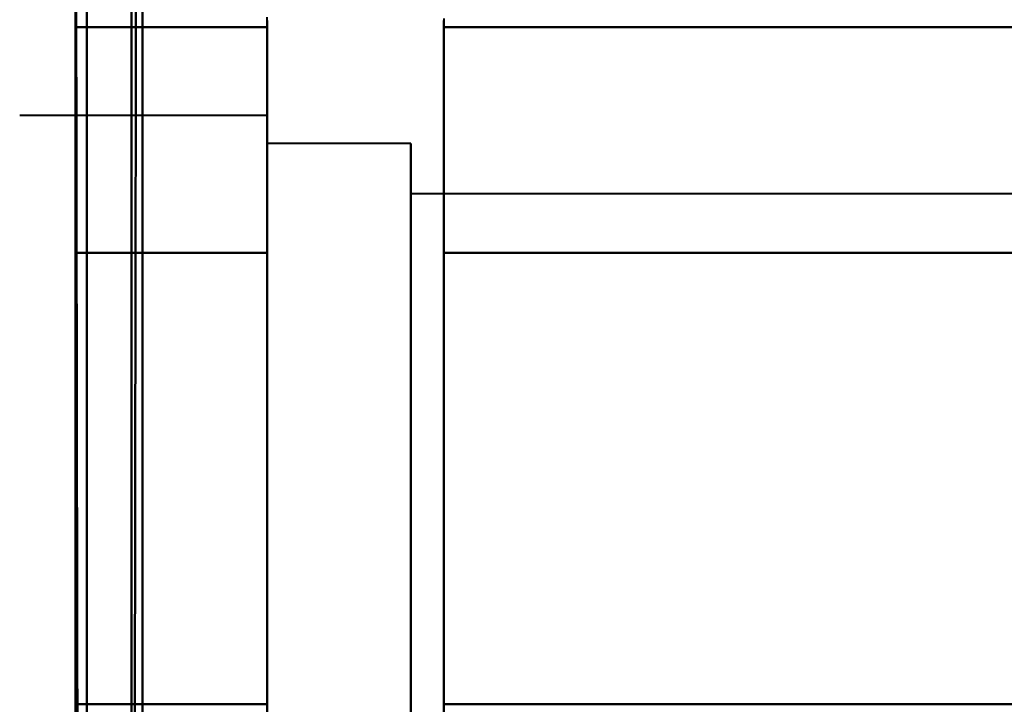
# Model space of a CAD drawing. Header units: millimetres. Extents: x -852 to 852, y -1321 to 592.
# Tile 9 of 111: x -690 to -681, y -433 to -427. Entities that reach past the tile are written whole.
import ezdxf

# ---------------------------------------------------------------- set-up
doc = ezdxf.new("R2010")
doc.units = ezdxf.units.MM
doc.layers.add('G-IMPT', color=8, linetype='Continuous', lineweight=40)

# ---------------------------------------------------------------- blocks, each defined once
blk = doc.blocks.new('NEXA 1500 CALQUES_dwg-769064-Niveau de réf_')
at = {"layer": 'G-IMPT'}
for p, q in [((-689.5, -403.2152), (-689.5, -394.2152)), ((-689.5, -403.2152), (-689.5, -394.2152)), ((-689.5, -403.2152), (-689.5, -394.2152)), ((-689.5, -403.2152), (-689.5, -394.2152)), ((-689.5, -403.2152), (-689.5, -394.2152)), ((-689.5, -403.2152), (-689.5, -394.2152)), ((-689.5, -403.2152), (-689.5, -394.2152)), ((-689.5, -403.2152), (-689.5, -394.2152)), ((-689.5, -394.2152), (-689.5, -403.2152)), ((-689.5, -394.2152), (-689.5, -403.2152)), ((-689.5, -394.2152), (-689.5, -403.2152)), ((-689.5, -394.2152), (-689.5, -403.2152)), ((-689.5, -394.2152), (-689.5, -403.2152)), ((-689.5, -394.2152), (-689.5, -403.2152)), ((-689.5, -394.2152), (-689.5, -403.2152)), ((-689.5, -394.2152), (-689.5, -403.2152)), ((-689, -403.2152), (-689, -394.2152)), ((-689, -403.2152), (-689, -394.2152)), ((-689, -403.2152), (-689, -394.2152)), ((-689, -403.2152), (-689, -394.2152)), ((-689, -403.2152), (-689, -394.2152)), ((-689, -403.2152), (-689, -394.2152)), ((-689, -403.2152), (-689, -394.2152)), ((-689, -403.2152), (-689, -394.2152)), ((-689, -394.2152), (-689, -403.2152)), ((-689, -394.2152), (-689, -403.2152)), ((-689, -394.2152), (-689, -403.2152)), ((-689, -394.2152), (-689, -403.2152)), ((-689, -394.2152), (-689, -403.2152)), ((-689, -394.2152), (-689, -403.2152)), ((-689, -394.2152), (-689, -403.2152)), ((-689, -394.2152), (-689, -403.2152)), ((-687.7851, -396.6652), (-687.7851, -394.6152)), ((-687.7851, -396.6652), (-687.7851, -394.6152)), ((-687.7851, -396.6652), (-687.7851, -394.6152)), ((-687.7851, -396.6652), (-687.7851, -394.6152)), ((-686.2043, -394.6152), (-686.2043, -396.6652)), ((-686.2043, -394.6152), (-686.2043, -396.6652)), ((-686.2043, -394.6152), (-686.2043, -396.6652)), ((-686.2043, -394.6152), (-686.2043, -396.6652)), ((-687.7851, -400.7652), (-687.7851, -395.1644)), ((-687.7851, -400.7652), (-687.7851, -395.1644)), ((-687.7851, -400.7652), (-687.7851, -395.1644)), ((-687.7851, -400.7652), (-687.7851, -395.1644)), ((-686.2043, -395.1644), (-686.2043, -400.7652)), ((-686.2043, -395.1644), (-686.2043, -400.7652)), ((-686.2043, -395.1644), (-686.2043, -400.7652)), ((-686.2043, -395.1644), (-686.2043, -400.7652)), ((-687.7851, -395.4652), (-690, -395.4652)), ((-687.7851, -395.4652), (-690, -395.4652)), ((-687.7851, -395.4652), (-690, -395.4652)), ((-687.7851, -395.4652), (-690, -395.4652)), ((-687.7851, -395.4652), (-687.7851, -401.5297)), ((-687.7851, -395.4652), (-687.7851, -401.5297)), ((-687.7851, -395.4652), (-687.7851, -401.5297)), ((-687.7851, -395.4652), (-687.7851, -401.5297)), ((-687.7851, -397.0902), (-687.7851, -395.4652)), ((-687.7851, -397.0902), (-687.7851, -395.4652)), ((-687.7851, -397.0902), (-687.7851, -395.4652)), ((-687.7851, -397.0902), (-687.7851, -395.4652)), ((-686.5, -395.7152), (-687.7851, -395.7152)), ((-686.5, -395.7152), (-687.7851, -395.7152)), ((-686.5, -395.7152), (-687.7851, -395.7152)), ((-686.5, -395.7152), (-687.7851, -395.7152)), ((-687.7851, -395.7152), (-687.7851, -401.3132)), ((-687.7851, -395.7152), (-687.7851, -401.3132)), ((-687.7851, -395.7152), (-687.7851, -401.3132)), ((-687.7851, -395.7152), (-687.7851, -401.3132)), ((-687.7851, -401.3132), (-687.7851, -395.7152)), ((-687.7851, -401.3132), (-687.7851, -395.7152)), ((-687.7851, -401.3132), (-687.7851, -395.7152)), ((-687.7851, -401.3132), (-687.7851, -395.7152)), ((-686.5, -395.7152), (-686.5, -400.2152)), ((-686.5, -395.7152), (-686.5, -400.2152)), ((-686.5, -395.7152), (-686.5, -400.2152)), ((-686.5, -395.7152), (-686.5, -400.2152)), ((-686.5, -401.3132), (-686.5, -395.7152)), ((-686.5, -401.3132), (-686.5, -395.7152)), ((-686.5, -401.3132), (-686.5, -395.7152)), ((-686.5, -401.3132), (-686.5, -395.7152)), ((-687.7851, -395.9006), (-687.7851, -401.9652)), ((-687.7851, -395.9006), (-687.7851, -401.9652)), ((-687.7851, -395.9006), (-687.7851, -401.9652)), ((-687.7851, -395.9006), (-687.7851, -401.9652)), ((-687.7851, -400.3402), (-687.7851, -395.9006)), ((-687.7851, -400.3402), (-687.7851, -395.9006)), ((-687.7851, -400.3402), (-687.7851, -395.9006)), ((-687.7851, -400.3402), (-687.7851, -395.9006)), ((-687.7851, -396.1171), (-687.7851, -401.7152)), ((-687.7851, -396.1171), (-687.7851, -401.7152)), ((-687.7851, -396.1171), (-687.7851, -401.7152)), ((-687.7851, -396.1171), (-687.7851, -401.7152)), ((-687.7851, -401.7152), (-687.7851, -396.1171)), ((-687.7851, -401.7152), (-687.7851, -396.1171)), ((-687.7851, -401.7152), (-687.7851, -396.1171)), ((-687.7851, -401.7152), (-687.7851, -396.1171)), ((-686.5, -400.2152), (-686.5, -396.1171)), ((-686.5, -400.2152), (-686.5, -396.1171)), ((-686.5, -400.2152), (-686.5, -396.1171)), ((-686.5, -400.2152), (-686.5, -396.1171)), ((-674.6111, -396.167), (-686.5, -396.167)), ((-674.6111, -396.167), (-686.5, -396.167)), ((-674.6111, -396.167), (-686.5, -396.167)), ((-674.6111, -396.167), (-686.5, -396.167)), ((-686.5, -396.167), (-686.5, -399.9893)), ((-686.5, -396.167), (-686.5, -399.9893)), ((-686.5, -396.167), (-686.5, -399.9893)), ((-686.5, -396.167), (-686.5, -399.9893)), ((-686.5, -399.9893), (-686.5, -396.167)), ((-686.5, -399.9893), (-686.5, -396.167)), ((-686.5, -399.9893), (-686.5, -396.167)), ((-686.5, -399.9893), (-686.5, -396.167)), ((-687.7851, -402.8152), (-687.7851, -396.6652)), ((-687.7851, -402.8152), (-687.7851, -396.6652)), ((-687.7851, -402.8152), (-687.7851, -396.6652)), ((-687.7851, -402.8152), (-687.7851, -396.6652)), ((-686.2043, -396.6652), (-686.2043, -402.8152)), ((-686.2043, -396.6652), (-686.2043, -402.8152)), ((-686.2043, -396.6652), (-686.2043, -402.8152)), ((-686.2043, -396.6652), (-686.2043, -402.8152)), ((-687.7851, -401.9652), (-687.7851, -397.0902)), ((-687.7851, -401.9652), (-687.7851, -397.0902)), ((-687.7851, -401.9652), (-687.7851, -397.0902)), ((-687.7851, -401.9652), (-687.7851, -397.0902)), ((-686.5, -397.2152), (-686.5, -401.7152)), ((-686.5, -397.2152), (-686.5, -401.7152)), ((-686.5, -397.2152), (-686.5, -401.7152)), ((-686.5, -397.2152), (-686.5, -401.7152)), ((-686.5, -397.4411), (-686.5, -401.2634)), ((-686.5, -397.4411), (-686.5, -401.2634)), ((-686.5, -397.4411), (-686.5, -401.2634)), ((-686.5, -397.4411), (-686.5, -401.2634)), ((-686.5, -401.2634), (-686.5, -397.4411)), ((-686.5, -401.2634), (-686.5, -397.4411)), ((-686.5, -401.2634), (-686.5, -397.4411)), ((-686.5, -401.2634), (-686.5, -397.4411)), ((-686.5, -401.7152), (-686.5, -400.2152)), ((-686.5, -401.7152), (-686.5, -400.2152)), ((-686.5, -401.7152), (-686.5, -400.2152)), ((-686.5, -401.7152), (-686.5, -400.2152))]:
    blk.add_line(p, q, dxfattribs=at)
at = {"layer": 'G-IMPT', "flags": 128}
for points in [[(-688.95, -388.6), (-688.9625, -396.8375), (-688.975, -405.075), (-688.9875, -413.3125), (-689, -421.55)], [(-689, -421.55), (-688.9875, -413.3125), (-688.975, -405.075), (-688.9625, -396.8375), (-688.95, -388.6)], [(-688.9, -421.55), (-688.9, -413.3125), (-688.9, -405.075), (-688.9, -396.8375), (-688.9, -388.6)], [(-688.9, -388.6), (-688.9, -396.8375), (-688.9, -405.075), (-688.9, -413.3125), (-688.9, -421.55)], [(-689, -388.65), (-689, -396.875), (-689, -405.1), (-689, -413.325), (-689, -421.55)], [(-689, -421.55), (-689, -413.325), (-689, -405.1), (-689, -396.875), (-689, -388.65)], [(-688.9, -388.65), (-688.9, -396.875), (-688.9, -405.1), (-688.9, -413.325), (-688.9, -421.55)], [(-688.9, -421.55), (-688.9, -413.325), (-688.9, -405.1), (-688.9, -396.875), (-688.9, -388.65)], [(-689.5, -421.55), (-689.5, -413.675), (-689.5, -405.8), (-689.5, -397.925), (-689.5, -390.05)], [(-689.5, -390.05), (-689.5, -397.925), (-689.5, -405.8), (-689.5, -413.675), (-689.5, -421.55)], [(-689.5, -421.55), (-689.5, -413.675), (-689.5, -405.8), (-689.5, -397.925), (-689.5, -390.05)], [(-689.5, -390.05), (-689.5, -398.15), (-689.5, -406.25), (-689.5, -414.35), (-689.5, -422.45)], [(-689.5, -422.45), (-689.5, -414.35), (-689.5, -406.25), (-689.5, -398.15), (-689.5, -390.05)], [(-689.5, -390.05), (-689.5, -397.925), (-689.5, -405.8), (-689.5, -413.675), (-689.5, -421.55)], [(-689.45, -422.5), (-689.4625, -414.3875), (-689.475, -406.275), (-689.4875, -398.1625), (-689.5, -390.05)], [(-689.5, -390.05), (-689.4875, -398.1625), (-689.475, -406.275), (-689.4625, -414.3875), (-689.45, -422.5)], [(-689.4, -422.45), (-689.4, -414.35), (-689.4, -406.25), (-689.4, -398.15), (-689.4, -390.05)], [(-689.4, -390.05), (-689.4, -398.15), (-689.4, -406.25), (-689.4, -414.35), (-689.4, -422.45)], [(-689.4, -422.45), (-689.4, -414.35), (-689.4, -406.25), (-689.4, -398.15), (-689.4, -390.05)], [(-689.4, -390.05), (-689.4, -398.15), (-689.4, -406.25), (-689.4, -414.35), (-689.4, -422.45)], [(-689.4, -422.45), (-689.4, -414.35), (-689.4, -406.25), (-689.4, -398.15), (-689.4, -390.05)], [(-689.4, -390.05), (-689.4, -398.1625), (-689.4, -406.275), (-689.4, -414.3875), (-689.4, -422.5)], [(-689.4, -422.5), (-689.4, -414.3875), (-689.4, -406.275), (-689.4, -398.1625), (-689.4, -390.05)], [(-689.4, -390.05), (-689.4, -398.15), (-689.4, -406.25), (-689.4, -414.35), (-689.4, -422.45)], [(-688.9, -390.05), (-688.9, -397.925), (-688.9, -405.8), (-688.9, -413.675), (-688.9, -421.55)], [(-688.9, -421.55), (-688.9, -413.675), (-688.9, -405.8), (-688.9, -397.925), (-688.9, -390.05)], [(-688.9, -390.05), (-688.9, -397.925), (-688.9, -405.8), (-688.9, -413.675), (-688.9, -421.55)], [(-688.9, -421.55), (-688.9, -413.675), (-688.9, -405.8), (-688.9, -397.925), (-688.9, -390.05)], [(-687.7851, -394.6152), (-687.7845, -394.5835)], [(-686.2045, -394.5981), (-686.2043, -394.6152)], [(-687.7851, -394.6152), (-687.7845, -394.5835)], [(-686.2045, -394.5981), (-686.2043, -394.6152)], [(-687.7851, -394.6152), (-687.7845, -394.5835)], [(-686.2045, -394.5981), (-686.2043, -394.6152)], [(-687.7851, -394.6152), (-687.7845, -394.5835)], [(-686.2045, -394.5981), (-686.2043, -394.6152)], [(-687.7851, -394.6152), (-687.7851, -394.6184), (-687.7851, -394.6283), (-687.7851, -394.6446), (-687.7851, -394.6675), (-687.7851, -394.6969), (-687.7851, -394.7327), (-687.7851, -394.7748), (-687.7851, -394.8233), (-687.7851, -394.878), (-687.7851, -394.9388), (-687.7851, -395.0057), (-687.7851, -395.0785), (-687.7851, -395.1571), (-687.7851, -395.2414), (-687.7851, -395.3313), (-687.7851, -395.4266), (-687.7851, -395.5271), (-687.7851, -395.6327), (-687.7851, -395.7433), (-687.7851, -395.8587), (-687.7851, -395.9786), (-687.7851, -396.1028), (-687.7851, -396.2313), (-687.7851, -396.3637), (-687.7851, -396.4999), (-687.7851, -396.6396), (-687.7851, -396.6652)], [(-687.7851, -400.7652), (-687.7851, -400.6215), (-687.7851, -400.4748), (-687.7851, -400.3253), (-687.7851, -400.1733), (-687.7851, -400.0189), (-687.7851, -399.8624), (-687.7851, -399.7041), (-687.7851, -399.5442), (-687.7851, -399.3829), (-687.7851, -399.2206), (-687.7851, -399.0575), (-687.7851, -398.8938), (-687.7851, -398.7299), (-687.7851, -398.5659), (-687.7851, -398.4022), (-687.7851, -398.239), (-687.7851, -398.0765), (-687.7851, -397.9151), (-687.7851, -397.7549), (-687.7851, -397.5963), (-687.7851, -397.4394), (-687.7851, -397.2846), (-687.7851, -397.1321), (-687.7851, -396.9822), (-687.7851, -396.835), (-687.7851, -396.6908), (-687.7851, -396.5498), (-687.7851, -396.4123), (-687.7851, -396.2785), (-687.7851, -396.1486), (-687.7851, -396.0228), (-687.7851, -395.9013), (-687.7851, -395.7843), (-687.7851, -395.672), (-687.7851, -395.5645), (-687.7851, -395.4621), (-687.7851, -395.3649), (-687.7851, -395.2731), (-687.7851, -395.1868), (-687.7851, -395.1061), (-687.7851, -395.0312), (-687.7851, -394.9622), (-687.7851, -394.8992), (-687.7851, -394.8423), (-687.7851, -394.7915), (-687.7851, -394.7471), (-687.7851, -394.709), (-687.7851, -394.6773), (-687.7851, -394.6521), (-687.7851, -394.6334), (-687.7851, -394.6212), (-687.7851, -394.6156), (-687.7851, -394.6152)], [(-687.7851, -394.6152), (-687.7851, -394.6184), (-687.7851, -394.6283), (-687.7851, -394.6446), (-687.7851, -394.6675), (-687.7851, -394.6969), (-687.7851, -394.7327), (-687.7851, -394.7748), (-687.7851, -394.8233), (-687.7851, -394.878), (-687.7851, -394.9388), (-687.7851, -395.0057), (-687.7851, -395.0785), (-687.7851, -395.1571), (-687.7851, -395.2414), (-687.7851, -395.3313), (-687.7851, -395.4266), (-687.7851, -395.5271), (-687.7851, -395.6327), (-687.7851, -395.7433), (-687.7851, -395.8587), (-687.7851, -395.9786), (-687.7851, -396.1028), (-687.7851, -396.2313), (-687.7851, -396.3637), (-687.7851, -396.4999), (-687.7851, -396.6396), (-687.7851, -396.6652)], [(-687.7851, -400.7652), (-687.7851, -400.6215), (-687.7851, -400.4748), (-687.7851, -400.3253), (-687.7851, -400.1733), (-687.7851, -400.0189), (-687.7851, -399.8624), (-687.7851, -399.7041), (-687.7851, -399.5442), (-687.7851, -399.3829), (-687.7851, -399.2206), (-687.7851, -399.0575), (-687.7851, -398.8938), (-687.7851, -398.7299), (-687.7851, -398.5659), (-687.7851, -398.4022), (-687.7851, -398.239), (-687.7851, -398.0765), (-687.7851, -397.9151), (-687.7851, -397.7549), (-687.7851, -397.5963), (-687.7851, -397.4394), (-687.7851, -397.2846), (-687.7851, -397.1321), (-687.7851, -396.9822), (-687.7851, -396.835), (-687.7851, -396.6908), (-687.7851, -396.5498), (-687.7851, -396.4123), (-687.7851, -396.2785), (-687.7851, -396.1486), (-687.7851, -396.0228), (-687.7851, -395.9013), (-687.7851, -395.7843), (-687.7851, -395.672), (-687.7851, -395.5645), (-687.7851, -395.4621), (-687.7851, -395.3649), (-687.7851, -395.2731), (-687.7851, -395.1868), (-687.7851, -395.1061), (-687.7851, -395.0312), (-687.7851, -394.9622), (-687.7851, -394.8992), (-687.7851, -394.8423), (-687.7851, -394.7915), (-687.7851, -394.7471), (-687.7851, -394.709), (-687.7851, -394.6773), (-687.7851, -394.6521), (-687.7851, -394.6334), (-687.7851, -394.6212), (-687.7851, -394.6156), (-687.7851, -394.6152)], [(-687.7851, -394.6152), (-687.7851, -394.6184), (-687.7851, -394.6283), (-687.7851, -394.6446), (-687.7851, -394.6675), (-687.7851, -394.6969), (-687.7851, -394.7327), (-687.7851, -394.7748), (-687.7851, -394.8233), (-687.7851, -394.878), (-687.7851, -394.9388), (-687.7851, -395.0057), (-687.7851, -395.0785), (-687.7851, -395.1571), (-687.7851, -395.2414), (-687.7851, -395.3313), (-687.7851, -395.4266), (-687.7851, -395.5271), (-687.7851, -395.6327), (-687.7851, -395.7433), (-687.7851, -395.8587), (-687.7851, -395.9786), (-687.7851, -396.1028), (-687.7851, -396.2313), (-687.7851, -396.3637), (-687.7851, -396.4999), (-687.7851, -396.6396), (-687.7851, -396.6652)], [(-687.7851, -400.7652), (-687.7851, -400.6215), (-687.7851, -400.4748), (-687.7851, -400.3253), (-687.7851, -400.1733), (-687.7851, -400.0189), (-687.7851, -399.8624), (-687.7851, -399.7041), (-687.7851, -399.5442), (-687.7851, -399.3829), (-687.7851, -399.2206), (-687.7851, -399.0575), (-687.7851, -398.8938), (-687.7851, -398.7299), (-687.7851, -398.5659), (-687.7851, -398.4022), (-687.7851, -398.239), (-687.7851, -398.0765), (-687.7851, -397.9151), (-687.7851, -397.7549), (-687.7851, -397.5963), (-687.7851, -397.4394), (-687.7851, -397.2846), (-687.7851, -397.1321), (-687.7851, -396.9822), (-687.7851, -396.835), (-687.7851, -396.6908), (-687.7851, -396.5498), (-687.7851, -396.4123), (-687.7851, -396.2785), (-687.7851, -396.1486), (-687.7851, -396.0228), (-687.7851, -395.9013), (-687.7851, -395.7843), (-687.7851, -395.672), (-687.7851, -395.5645), (-687.7851, -395.4621), (-687.7851, -395.3649), (-687.7851, -395.2731), (-687.7851, -395.1868), (-687.7851, -395.1061), (-687.7851, -395.0312), (-687.7851, -394.9622), (-687.7851, -394.8992), (-687.7851, -394.8423), (-687.7851, -394.7915), (-687.7851, -394.7471), (-687.7851, -394.709), (-687.7851, -394.6773), (-687.7851, -394.6521), (-687.7851, -394.6334), (-687.7851, -394.6212), (-687.7851, -394.6156), (-687.7851, -394.6152)], [(-687.7851, -394.6152), (-687.7851, -394.6184), (-687.7851, -394.6283), (-687.7851, -394.6446), (-687.7851, -394.6675), (-687.7851, -394.6969), (-687.7851, -394.7327), (-687.7851, -394.7748), (-687.7851, -394.8233), (-687.7851, -394.878), (-687.7851, -394.9388), (-687.7851, -395.0057), (-687.7851, -395.0785), (-687.7851, -395.1571), (-687.7851, -395.2414), (-687.7851, -395.3313), (-687.7851, -395.4266), (-687.7851, -395.5271), (-687.7851, -395.6327), (-687.7851, -395.7433), (-687.7851, -395.8587), (-687.7851, -395.9786), (-687.7851, -396.1028), (-687.7851, -396.2313), (-687.7851, -396.3637), (-687.7851, -396.4999), (-687.7851, -396.6396), (-687.7851, -396.6652)], [(-687.7851, -400.7652), (-687.7851, -400.6215), (-687.7851, -400.4748), (-687.7851, -400.3253), (-687.7851, -400.1733), (-687.7851, -400.0189), (-687.7851, -399.8624), (-687.7851, -399.7041), (-687.7851, -399.5442), (-687.7851, -399.3829), (-687.7851, -399.2206), (-687.7851, -399.0575), (-687.7851, -398.8938), (-687.7851, -398.7299), (-687.7851, -398.5659), (-687.7851, -398.4022), (-687.7851, -398.239), (-687.7851, -398.0765), (-687.7851, -397.9151), (-687.7851, -397.7549), (-687.7851, -397.5963), (-687.7851, -397.4394), (-687.7851, -397.2846), (-687.7851, -397.1321), (-687.7851, -396.9822), (-687.7851, -396.835), (-687.7851, -396.6908), (-687.7851, -396.5498), (-687.7851, -396.4123), (-687.7851, -396.2785), (-687.7851, -396.1486), (-687.7851, -396.0228), (-687.7851, -395.9013), (-687.7851, -395.7843), (-687.7851, -395.672), (-687.7851, -395.5645), (-687.7851, -395.4621), (-687.7851, -395.3649), (-687.7851, -395.2731), (-687.7851, -395.1868), (-687.7851, -395.1061), (-687.7851, -395.0312), (-687.7851, -394.9622), (-687.7851, -394.8992), (-687.7851, -394.8423), (-687.7851, -394.7915), (-687.7851, -394.7471), (-687.7851, -394.709), (-687.7851, -394.6773), (-687.7851, -394.6521), (-687.7851, -394.6334), (-687.7851, -394.6212), (-687.7851, -394.6156), (-687.7851, -394.6152)], [(-686.2043, -394.6152), (-686.2043, -394.6184), (-686.2043, -394.6283), (-686.2043, -394.6446), (-686.2043, -394.6675), (-686.2043, -394.6969), (-686.2043, -394.7327), (-686.2043, -394.7748), (-686.2043, -394.8233), (-686.2043, -394.878), (-686.2043, -394.9388), (-686.2043, -395.0057), (-686.2043, -395.0785), (-686.2043, -395.1571), (-686.2043, -395.2414), (-686.2043, -395.3313), (-686.2043, -395.4266), (-686.2043, -395.5271), (-686.2043, -395.6327), (-686.2043, -395.7433), (-686.2043, -395.8587), (-686.2043, -395.9786), (-686.2043, -396.1028), (-686.2043, -396.2313), (-686.2043, -396.3637), (-686.2043, -396.4999), (-686.2043, -396.6396), (-686.2043, -396.7827), (-686.2043, -396.9289), (-686.2043, -397.0779), (-686.2043, -397.2295), (-686.2043, -397.3835), (-686.2043, -397.5396), (-686.2043, -397.6976), (-686.2043, -397.8573), (-686.2043, -398.0183), (-686.2043, -398.1804), (-686.2043, -398.3434), (-686.2043, -398.507), (-686.2043, -398.6709), (-686.2043, -398.8349), (-686.2043, -398.9987), (-686.2043, -399.162), (-686.2043, -399.3246), (-686.2043, -399.4863), (-686.2043, -399.6467), (-686.2043, -399.8056), (-686.2043, -399.9628), (-686.2043, -400.118), (-686.2043, -400.2709), (-686.2043, -400.4214), (-686.2043, -400.5691), (-686.2043, -400.7138), (-686.2043, -400.7652)], [(-686.2043, -394.6152), (-686.2043, -394.6184), (-686.2043, -394.6283), (-686.2043, -394.6446), (-686.2043, -394.6675), (-686.2043, -394.6969), (-686.2043, -394.7327), (-686.2043, -394.7748), (-686.2043, -394.8233), (-686.2043, -394.878), (-686.2043, -394.9388), (-686.2043, -395.0057), (-686.2043, -395.0785), (-686.2043, -395.1571), (-686.2043, -395.2414), (-686.2043, -395.3313), (-686.2043, -395.4266), (-686.2043, -395.5271), (-686.2043, -395.6327), (-686.2043, -395.7433), (-686.2043, -395.8587), (-686.2043, -395.9786), (-686.2043, -396.1028), (-686.2043, -396.2313), (-686.2043, -396.3637), (-686.2043, -396.4999), (-686.2043, -396.6396), (-686.2043, -396.7827), (-686.2043, -396.9289), (-686.2043, -397.0779), (-686.2043, -397.2295), (-686.2043, -397.3835), (-686.2043, -397.5396), (-686.2043, -397.6976), (-686.2043, -397.8573), (-686.2043, -398.0183), (-686.2043, -398.1804), (-686.2043, -398.3434), (-686.2043, -398.507), (-686.2043, -398.6709), (-686.2043, -398.8349), (-686.2043, -398.9987), (-686.2043, -399.162), (-686.2043, -399.3246), (-686.2043, -399.4863), (-686.2043, -399.6467), (-686.2043, -399.8056), (-686.2043, -399.9628), (-686.2043, -400.118), (-686.2043, -400.2709), (-686.2043, -400.4214), (-686.2043, -400.5691), (-686.2043, -400.7138), (-686.2043, -400.7652)], [(-686.2043, -394.6152), (-686.2043, -394.6184), (-686.2043, -394.6283), (-686.2043, -394.6446), (-686.2043, -394.6675), (-686.2043, -394.6969), (-686.2043, -394.7327), (-686.2043, -394.7748), (-686.2043, -394.8233), (-686.2043, -394.878), (-686.2043, -394.9388), (-686.2043, -395.0057), (-686.2043, -395.0785), (-686.2043, -395.1571), (-686.2043, -395.2414), (-686.2043, -395.3313), (-686.2043, -395.4266), (-686.2043, -395.5271), (-686.2043, -395.6327), (-686.2043, -395.7433), (-686.2043, -395.8587), (-686.2043, -395.9786), (-686.2043, -396.1028), (-686.2043, -396.2313), (-686.2043, -396.3637), (-686.2043, -396.4999), (-686.2043, -396.6396), (-686.2043, -396.7827), (-686.2043, -396.9289), (-686.2043, -397.0779), (-686.2043, -397.2295), (-686.2043, -397.3835), (-686.2043, -397.5396), (-686.2043, -397.6976), (-686.2043, -397.8573), (-686.2043, -398.0183), (-686.2043, -398.1804), (-686.2043, -398.3434), (-686.2043, -398.507), (-686.2043, -398.6709), (-686.2043, -398.8349), (-686.2043, -398.9987), (-686.2043, -399.162), (-686.2043, -399.3246), (-686.2043, -399.4863), (-686.2043, -399.6467), (-686.2043, -399.8056), (-686.2043, -399.9628), (-686.2043, -400.118), (-686.2043, -400.2709), (-686.2043, -400.4214), (-686.2043, -400.5691), (-686.2043, -400.7138), (-686.2043, -400.7652)], [(-686.2043, -394.6152), (-686.2043, -394.6184), (-686.2043, -394.6283), (-686.2043, -394.6446), (-686.2043, -394.6675), (-686.2043, -394.6969), (-686.2043, -394.7327), (-686.2043, -394.7748), (-686.2043, -394.8233), (-686.2043, -394.878), (-686.2043, -394.9388), (-686.2043, -395.0057), (-686.2043, -395.0785), (-686.2043, -395.1571), (-686.2043, -395.2414), (-686.2043, -395.3313), (-686.2043, -395.4266), (-686.2043, -395.5271), (-686.2043, -395.6327), (-686.2043, -395.7433), (-686.2043, -395.8587), (-686.2043, -395.9786), (-686.2043, -396.1028), (-686.2043, -396.2313), (-686.2043, -396.3637), (-686.2043, -396.4999), (-686.2043, -396.6396), (-686.2043, -396.7827), (-686.2043, -396.9289), (-686.2043, -397.0779), (-686.2043, -397.2295), (-686.2043, -397.3835), (-686.2043, -397.5396), (-686.2043, -397.6976), (-686.2043, -397.8573), (-686.2043, -398.0183), (-686.2043, -398.1804), (-686.2043, -398.3434), (-686.2043, -398.507), (-686.2043, -398.6709), (-686.2043, -398.8349), (-686.2043, -398.9987), (-686.2043, -399.162), (-686.2043, -399.3246), (-686.2043, -399.4863), (-686.2043, -399.6467), (-686.2043, -399.8056), (-686.2043, -399.9628), (-686.2043, -400.118), (-686.2043, -400.2709), (-686.2043, -400.4214), (-686.2043, -400.5691), (-686.2043, -400.7138), (-686.2043, -400.7652)], [(-686.2043, -396.6652), (-686.2043, -396.5248), (-686.2043, -396.388), (-686.2043, -396.2548), (-686.2043, -396.1256), (-686.2043, -396.0006), (-686.2043, -395.8799), (-686.2043, -395.7637), (-686.2043, -395.6523), (-686.2043, -395.5457), (-686.2043, -395.4443), (-686.2043, -395.348), (-686.2043, -395.2572), (-686.2043, -395.1718), (-686.2043, -395.0922), (-686.2043, -395.0183), (-686.2043, -394.9504), (-686.2043, -394.8885), (-686.2043, -394.8327), (-686.2043, -394.7831), (-686.2043, -394.7398), (-686.2043, -394.7028), (-686.2043, -394.6723), (-686.2043, -394.6483), (-686.2043, -394.6307), (-686.2043, -394.6197), (-686.2043, -394.6153)], [(-686.2043, -396.6652), (-686.2043, -396.5248), (-686.2043, -396.388), (-686.2043, -396.2548), (-686.2043, -396.1256), (-686.2043, -396.0006), (-686.2043, -395.8799), (-686.2043, -395.7637), (-686.2043, -395.6523), (-686.2043, -395.5457), (-686.2043, -395.4443), (-686.2043, -395.348), (-686.2043, -395.2572), (-686.2043, -395.1718), (-686.2043, -395.0922), (-686.2043, -395.0183), (-686.2043, -394.9504), (-686.2043, -394.8885), (-686.2043, -394.8327), (-686.2043, -394.7831), (-686.2043, -394.7398), (-686.2043, -394.7028), (-686.2043, -394.6723), (-686.2043, -394.6483), (-686.2043, -394.6307), (-686.2043, -394.6197), (-686.2043, -394.6153)], [(-686.2043, -396.6652), (-686.2043, -396.5248), (-686.2043, -396.388), (-686.2043, -396.2548), (-686.2043, -396.1256), (-686.2043, -396.0006), (-686.2043, -395.8799), (-686.2043, -395.7637), (-686.2043, -395.6523), (-686.2043, -395.5457), (-686.2043, -395.4443), (-686.2043, -395.348), (-686.2043, -395.2572), (-686.2043, -395.1718), (-686.2043, -395.0922), (-686.2043, -395.0183), (-686.2043, -394.9504), (-686.2043, -394.8885), (-686.2043, -394.8327), (-686.2043, -394.7831), (-686.2043, -394.7398), (-686.2043, -394.7028), (-686.2043, -394.6723), (-686.2043, -394.6483), (-686.2043, -394.6307), (-686.2043, -394.6197), (-686.2043, -394.6153)], [(-686.2043, -396.6652), (-686.2043, -396.5248), (-686.2043, -396.388), (-686.2043, -396.2548), (-686.2043, -396.1256), (-686.2043, -396.0006), (-686.2043, -395.8799), (-686.2043, -395.7637), (-686.2043, -395.6523), (-686.2043, -395.5457), (-686.2043, -395.4443), (-686.2043, -395.348), (-686.2043, -395.2572), (-686.2043, -395.1718), (-686.2043, -395.0922), (-686.2043, -395.0183), (-686.2043, -394.9504), (-686.2043, -394.8885), (-686.2043, -394.8327), (-686.2043, -394.7831), (-686.2043, -394.7398), (-686.2043, -394.7028), (-686.2043, -394.6723), (-686.2043, -394.6483), (-686.2043, -394.6307), (-686.2043, -394.6197), (-686.2043, -394.6153)], [(-689.5, -394.6737), (-689.5, -395.1789), (-689.5, -395.6841), (-689.5, -396.1892), (-689.5, -396.6944)], [(-687.7851, -394.6737), (-688.2139, -394.6737), (-688.6426, -394.6737), (-689.0713, -394.6737), (-689.5, -394.6737)], [(-689.5, -396.6944), (-689.5, -396.1892), (-689.5, -395.6841), (-689.5, -395.1789), (-689.5, -394.6737)], [(-689.5, -394.6737), (-689.0713, -394.6737), (-688.6426, -394.6737), (-688.2139, -394.6737), (-687.7851, -394.6737)], [(-689.5, -394.6737), (-689.5, -395.1789), (-689.5, -395.6841), (-689.5, -396.1892), (-689.5, -396.6944)], [(-687.7851, -394.6737), (-688.2139, -394.6737), (-688.6426, -394.6737), (-689.0713, -394.6737), (-689.5, -394.6737)], [(-689.5, -396.6944), (-689.5, -396.1892), (-689.5, -395.6841), (-689.5, -395.1789), (-689.5, -394.6737)], [(-689.5, -394.6737), (-689.0713, -394.6737), (-688.6426, -394.6737), (-688.2139, -394.6737), (-687.7851, -394.6737)], [(-689.5, -394.6737), (-689.5, -395.1789), (-689.5, -395.6841), (-689.5, -396.1892), (-689.5, -396.6944)], [(-687.7851, -394.6737), (-688.2139, -394.6737), (-688.6426, -394.6737), (-689.0713, -394.6737), (-689.5, -394.6737)], [(-689.5, -396.6944), (-689.5, -396.1892), (-689.5, -395.6841), (-689.5, -395.1789), (-689.5, -394.6737)], [(-689.5, -394.6737), (-689.0713, -394.6737), (-688.6426, -394.6737), (-688.2139, -394.6737), (-687.7851, -394.6737)], [(-689.5, -394.6737), (-689.5, -395.1789), (-689.5, -395.6841), (-689.5, -396.1892), (-689.5, -396.6944)], [(-687.7851, -394.6737), (-688.2139, -394.6737), (-688.6426, -394.6737), (-689.0713, -394.6737), (-689.5, -394.6737)], [(-689.5, -396.6944), (-689.5, -396.1892), (-689.5, -395.6841), (-689.5, -395.1789), (-689.5, -394.6737)], [(-689.5, -394.6737), (-689.0713, -394.6737), (-688.6426, -394.6737), (-688.2139, -394.6737), (-687.7851, -394.6737)], [(-689.5, -394.6737), (-689.5, -395.1789), (-689.5, -395.6841), (-689.5, -396.1892), (-689.5, -396.6944)], [(-689.5, -396.6944), (-689.5, -396.1892), (-689.5, -395.6841), (-689.5, -395.1789), (-689.5, -394.6737)], [(-689.5, -394.6737), (-689.5, -395.1789), (-689.5, -395.6841), (-689.5, -396.1892), (-689.5, -396.6944)], [(-689.5, -396.6944), (-689.5, -396.1892), (-689.5, -395.6841), (-689.5, -395.1789), (-689.5, -394.6737)], [(-689.5, -394.6737), (-689.5, -395.1789), (-689.5, -395.6841), (-689.5, -396.1892), (-689.5, -396.6944)], [(-689.5, -396.6944), (-689.5, -396.1892), (-689.5, -395.6841), (-689.5, -395.1789), (-689.5, -394.6737)], [(-689.5, -394.6737), (-689.5, -395.1789), (-689.5, -395.6841), (-689.5, -396.1892), (-689.5, -396.6944)], [(-689.5, -396.6944), (-689.5, -396.1892), (-689.5, -395.6841), (-689.5, -395.1789), (-689.5, -394.6737)], [(-687.7851, -396.6944), (-687.7851, -396.1892), (-687.7851, -395.6841), (-687.7851, -395.1789), (-687.7851, -394.6737)], [(-687.7851, -394.6737), (-687.7851, -395.1789), (-687.7851, -395.6841), (-687.7851, -396.1892), (-687.7851, -396.6944)], [(-687.7851, -396.6944), (-687.7851, -396.1892), (-687.7851, -395.6841), (-687.7851, -395.1789), (-687.7851, -394.6737)], [(-687.7851, -394.6737), (-687.7851, -395.1789), (-687.7851, -395.6841), (-687.7851, -396.1892), (-687.7851, -396.6944)], [(-687.7851, -396.6944), (-687.7851, -396.1892), (-687.7851, -395.6841), (-687.7851, -395.1789), (-687.7851, -394.6737)], [(-687.7851, -394.6737), (-687.7851, -395.1789), (-687.7851, -395.6841), (-687.7851, -396.1892), (-687.7851, -396.6944)], [(-687.7851, -396.6944), (-687.7851, -396.1892), (-687.7851, -395.6841), (-687.7851, -395.1789), (-687.7851, -394.6737)], [(-687.7851, -394.6737), (-687.7851, -395.1789), (-687.7851, -395.6841), (-687.7851, -396.1892), (-687.7851, -396.6944)], [(-686.2043, -396.6944), (-686.2043, -396.1892), (-686.2043, -395.6841), (-686.2043, -395.1789), (-686.2043, -394.6737)], [(-686.2043, -394.6737), (-683.7043, -394.6737), (-681.2043, -394.6737), (-678.7043, -394.6737), (-676.2043, -394.6737)], [(-676.2043, -394.6737), (-678.7043, -394.6737), (-681.2043, -394.6737), (-683.7043, -394.6737), (-686.2043, -394.6737)], [(-686.2043, -394.6737), (-686.2043, -395.1789), (-686.2043, -395.6841), (-686.2043, -396.1892), (-686.2043, -396.6944)], [(-686.2043, -396.6944), (-686.2043, -396.1892), (-686.2043, -395.6841), (-686.2043, -395.1789), (-686.2043, -394.6737)], [(-686.2043, -394.6737), (-683.7043, -394.6737), (-681.2043, -394.6737), (-678.7043, -394.6737), (-676.2043, -394.6737)], [(-676.2043, -394.6737), (-678.7043, -394.6737), (-681.2043, -394.6737), (-683.7043, -394.6737), (-686.2043, -394.6737)], [(-686.2043, -394.6737), (-686.2043, -395.1789), (-686.2043, -395.6841), (-686.2043, -396.1892), (-686.2043, -396.6944)], [(-686.2043, -396.6944), (-686.2043, -396.1892), (-686.2043, -395.6841), (-686.2043, -395.1789), (-686.2043, -394.6737)], [(-686.2043, -394.6737), (-683.7043, -394.6737), (-681.2043, -394.6737), (-678.7043, -394.6737), (-676.2043, -394.6737)], [(-676.2043, -394.6737), (-678.7043, -394.6737), (-681.2043, -394.6737), (-683.7043, -394.6737), (-686.2043, -394.6737)], [(-686.2043, -394.6737), (-686.2043, -395.1789), (-686.2043, -395.6841), (-686.2043, -396.1892), (-686.2043, -396.6944)], [(-686.2043, -396.6944), (-686.2043, -396.1892), (-686.2043, -395.6841), (-686.2043, -395.1789), (-686.2043, -394.6737)], [(-686.2043, -394.6737), (-683.7043, -394.6737), (-681.2043, -394.6737), (-678.7043, -394.6737), (-676.2043, -394.6737)], [(-676.2043, -394.6737), (-678.7043, -394.6737), (-681.2043, -394.6737), (-683.7043, -394.6737), (-686.2043, -394.6737)], [(-686.2043, -394.6737), (-686.2043, -395.1789), (-686.2043, -395.6841), (-686.2043, -396.1892), (-686.2043, -396.6944)], [(-689.5, -396.6944), (-689.0713, -396.6944), (-688.6426, -396.6944), (-688.2139, -396.6944), (-687.7851, -396.6944)], [(-689.5, -396.6944), (-689.5, -397.7048), (-689.5, -398.7152), (-689.5, -399.7255), (-689.5, -400.7359)], [(-687.7851, -396.6944), (-688.2139, -396.6944), (-688.6426, -396.6944), (-689.0713, -396.6944), (-689.5, -396.6944)], [(-689.5, -400.7359), (-689.5, -399.7255), (-689.5, -398.7152), (-689.5, -397.7048), (-689.5, -396.6944)], [(-689.5, -396.6944), (-689.0713, -396.6944), (-688.6426, -396.6944), (-688.2139, -396.6944), (-687.7851, -396.6944)], [(-687.7851, -396.6944), (-688.2139, -396.6944), (-688.6426, -396.6944), (-689.0713, -396.6944), (-689.5, -396.6944)], [(-689.5, -396.6944), (-689.0713, -396.6944), (-688.6426, -396.6944), (-688.2139, -396.6944), (-687.7851, -396.6944)], [(-689.5, -396.6944), (-689.5, -397.7048), (-689.5, -398.7152), (-689.5, -399.7255), (-689.5, -400.7359)], [(-687.7851, -396.6944), (-688.2139, -396.6944), (-688.6426, -396.6944), (-689.0713, -396.6944), (-689.5, -396.6944)], [(-689.5, -400.7359), (-689.5, -399.7255), (-689.5, -398.7152), (-689.5, -397.7048), (-689.5, -396.6944)], [(-689.5, -396.6944), (-689.0713, -396.6944), (-688.6426, -396.6944), (-688.2139, -396.6944), (-687.7851, -396.6944)], [(-687.7851, -396.6944), (-688.2139, -396.6944), (-688.6426, -396.6944), (-689.0713, -396.6944), (-689.5, -396.6944)], [(-689.5, -396.6944), (-689.0713, -396.6944), (-688.6426, -396.6944), (-688.2139, -396.6944), (-687.7851, -396.6944)], [(-689.5, -396.6944), (-689.5, -397.7048), (-689.5, -398.7152), (-689.5, -399.7255), (-689.5, -400.7359)], [(-687.7851, -396.6944), (-688.2139, -396.6944), (-688.6426, -396.6944), (-689.0713, -396.6944), (-689.5, -396.6944)], [(-689.5, -400.7359), (-689.5, -399.7255), (-689.5, -398.7152), (-689.5, -397.7048), (-689.5, -396.6944)], [(-689.5, -396.6944), (-689.0713, -396.6944), (-688.6426, -396.6944), (-688.2139, -396.6944), (-687.7851, -396.6944)], [(-687.7851, -396.6944), (-688.2139, -396.6944), (-688.6426, -396.6944), (-689.0713, -396.6944), (-689.5, -396.6944)], [(-689.5, -396.6944), (-689.0713, -396.6944), (-688.6426, -396.6944), (-688.2139, -396.6944), (-687.7851, -396.6944)], [(-689.5, -396.6944), (-689.5, -397.7048), (-689.5, -398.7152), (-689.5, -399.7255), (-689.5, -400.7359)], [(-687.7851, -396.6944), (-688.2139, -396.6944), (-688.6426, -396.6944), (-689.0713, -396.6944), (-689.5, -396.6944)], [(-689.5, -400.7359), (-689.5, -399.7255), (-689.5, -398.7152), (-689.5, -397.7048), (-689.5, -396.6944)], [(-689.5, -396.6944), (-689.0713, -396.6944), (-688.6426, -396.6944), (-688.2139, -396.6944), (-687.7851, -396.6944)], [(-687.7851, -396.6944), (-688.2139, -396.6944), (-688.6426, -396.6944), (-689.0713, -396.6944), (-689.5, -396.6944)], [(-689.5, -396.6944), (-689.5, -397.7048), (-689.5, -398.7152), (-689.5, -399.7255), (-689.5, -400.7359)], [(-689.5, -400.7359), (-689.5, -399.7255), (-689.5, -398.7152), (-689.5, -397.7048), (-689.5, -396.6944)], [(-689.5, -396.6944), (-689.5, -397.7048), (-689.5, -398.7152), (-689.5, -399.7255), (-689.5, -400.7359)], [(-689.5, -400.7359), (-689.5, -399.7255), (-689.5, -398.7152), (-689.5, -397.7048), (-689.5, -396.6944)], [(-689.5, -396.6944), (-689.5, -397.7048), (-689.5, -398.7152), (-689.5, -399.7255), (-689.5, -400.7359)], [(-689.5, -400.7359), (-689.5, -399.7255), (-689.5, -398.7152), (-689.5, -397.7048), (-689.5, -396.6944)], [(-689.5, -396.6944), (-689.5, -397.7048), (-689.5, -398.7152), (-689.5, -399.7255), (-689.5, -400.7359)], [(-689.5, -400.7359), (-689.5, -399.7255), (-689.5, -398.7152), (-689.5, -397.7048), (-689.5, -396.6944)], [(-687.7851, -396.6652), (-687.7851, -396.8088), (-687.7851, -396.9555), (-687.7851, -397.105), (-687.7851, -397.257), (-687.7851, -397.4114), (-687.7851, -397.5679), (-687.7851, -397.7262), (-687.7851, -397.8862), (-687.7851, -398.0474), (-687.7851, -398.2097), (-687.7851, -398.3728), (-687.7851, -398.5365), (-687.7851, -398.7004), (-687.7851, -398.8644), (-687.7851, -399.0281), (-687.7851, -399.1913), (-687.7851, -399.3538), (-687.7851, -399.5152), (-687.7851, -399.6754), (-687.7851, -399.834), (-687.7851, -399.9909), (-687.7851, -400.1457), (-687.7851, -400.2982), (-687.7851, -400.4481), (-687.7851, -400.5953), (-687.7851, -400.7395)], [(-687.7851, -396.6652), (-687.7851, -396.8088), (-687.7851, -396.9555), (-687.7851, -397.105), (-687.7851, -397.257), (-687.7851, -397.4114), (-687.7851, -397.5679), (-687.7851, -397.7262), (-687.7851, -397.8862), (-687.7851, -398.0474), (-687.7851, -398.2097), (-687.7851, -398.3728), (-687.7851, -398.5365), (-687.7851, -398.7004), (-687.7851, -398.8644), (-687.7851, -399.0281), (-687.7851, -399.1913), (-687.7851, -399.3538), (-687.7851, -399.5152), (-687.7851, -399.6754), (-687.7851, -399.834), (-687.7851, -399.9909), (-687.7851, -400.1457), (-687.7851, -400.2982), (-687.7851, -400.4481), (-687.7851, -400.5953), (-687.7851, -400.7395)], [(-687.7851, -396.6652), (-687.7851, -396.8088), (-687.7851, -396.9555), (-687.7851, -397.105), (-687.7851, -397.257), (-687.7851, -397.4114), (-687.7851, -397.5679), (-687.7851, -397.7262), (-687.7851, -397.8862), (-687.7851, -398.0474), (-687.7851, -398.2097), (-687.7851, -398.3728), (-687.7851, -398.5365), (-687.7851, -398.7004), (-687.7851, -398.8644), (-687.7851, -399.0281), (-687.7851, -399.1913), (-687.7851, -399.3538), (-687.7851, -399.5152), (-687.7851, -399.6754), (-687.7851, -399.834), (-687.7851, -399.9909), (-687.7851, -400.1457), (-687.7851, -400.2982), (-687.7851, -400.4481), (-687.7851, -400.5953), (-687.7851, -400.7395)], [(-687.7851, -396.6652), (-687.7851, -396.8088), (-687.7851, -396.9555), (-687.7851, -397.105), (-687.7851, -397.257), (-687.7851, -397.4114), (-687.7851, -397.5679), (-687.7851, -397.7262), (-687.7851, -397.8862), (-687.7851, -398.0474), (-687.7851, -398.2097), (-687.7851, -398.3728), (-687.7851, -398.5365), (-687.7851, -398.7004), (-687.7851, -398.8644), (-687.7851, -399.0281), (-687.7851, -399.1913), (-687.7851, -399.3538), (-687.7851, -399.5152), (-687.7851, -399.6754), (-687.7851, -399.834), (-687.7851, -399.9909), (-687.7851, -400.1457), (-687.7851, -400.2982), (-687.7851, -400.4481), (-687.7851, -400.5953), (-687.7851, -400.7395)], [(-687.7851, -400.7359), (-687.7851, -399.7255), (-687.7851, -398.7152), (-687.7851, -397.7048), (-687.7851, -396.6944)], [(-687.7851, -396.6944), (-687.7851, -397.7048), (-687.7851, -398.7152), (-687.7851, -399.7255), (-687.7851, -400.7359)], [(-687.7851, -400.7359), (-687.7851, -399.7255), (-687.7851, -398.7152), (-687.7851, -397.7048), (-687.7851, -396.6944)], [(-687.7851, -396.6944), (-687.7851, -397.7048), (-687.7851, -398.7152), (-687.7851, -399.7255), (-687.7851, -400.7359)], [(-687.7851, -400.7359), (-687.7851, -399.7255), (-687.7851, -398.7152), (-687.7851, -397.7048), (-687.7851, -396.6944)], [(-687.7851, -396.6944), (-687.7851, -397.7048), (-687.7851, -398.7152), (-687.7851, -399.7255), (-687.7851, -400.7359)], [(-687.7851, -400.7359), (-687.7851, -399.7255), (-687.7851, -398.7152), (-687.7851, -397.7048), (-687.7851, -396.6944)], [(-687.7851, -396.6944), (-687.7851, -397.7048), (-687.7851, -398.7152), (-687.7851, -399.7255), (-687.7851, -400.7359)], [(-686.2043, -400.7907), (-686.2043, -400.6476), (-686.2043, -400.5014), (-686.2043, -400.3524), (-686.2043, -400.2008), (-686.2043, -400.0468), (-686.2043, -399.8907), (-686.2043, -399.7327), (-686.2043, -399.573), (-686.2043, -399.412), (-686.2043, -399.2499), (-686.2043, -399.0869), (-686.2043, -398.9233), (-686.2043, -398.7594), (-686.2043, -398.5954), (-686.2043, -398.4316), (-686.2043, -398.2683), (-686.2043, -398.1057), (-686.2043, -397.944), (-686.2043, -397.7836), (-686.2043, -397.6247), (-686.2043, -397.4675), (-686.2043, -397.3123), (-686.2043, -397.1594), (-686.2043, -397.0089), (-686.2043, -396.8612), (-686.2043, -396.7165), (-686.2043, -396.6652)], [(-686.2043, -400.7907), (-686.2043, -400.6476), (-686.2043, -400.5014), (-686.2043, -400.3524), (-686.2043, -400.2008), (-686.2043, -400.0468), (-686.2043, -399.8907), (-686.2043, -399.7327), (-686.2043, -399.573), (-686.2043, -399.412), (-686.2043, -399.2499), (-686.2043, -399.0869), (-686.2043, -398.9233), (-686.2043, -398.7594), (-686.2043, -398.5954), (-686.2043, -398.4316), (-686.2043, -398.2683), (-686.2043, -398.1057), (-686.2043, -397.944), (-686.2043, -397.7836), (-686.2043, -397.6247), (-686.2043, -397.4675), (-686.2043, -397.3123), (-686.2043, -397.1594), (-686.2043, -397.0089), (-686.2043, -396.8612), (-686.2043, -396.7165), (-686.2043, -396.6652)], [(-686.2043, -400.7907), (-686.2043, -400.6476), (-686.2043, -400.5014), (-686.2043, -400.3524), (-686.2043, -400.2008), (-686.2043, -400.0468), (-686.2043, -399.8907), (-686.2043, -399.7327), (-686.2043, -399.573), (-686.2043, -399.412), (-686.2043, -399.2499), (-686.2043, -399.0869), (-686.2043, -398.9233), (-686.2043, -398.7594), (-686.2043, -398.5954), (-686.2043, -398.4316), (-686.2043, -398.2683), (-686.2043, -398.1057), (-686.2043, -397.944), (-686.2043, -397.7836), (-686.2043, -397.6247), (-686.2043, -397.4675), (-686.2043, -397.3123), (-686.2043, -397.1594), (-686.2043, -397.0089), (-686.2043, -396.8612), (-686.2043, -396.7165), (-686.2043, -396.6652)], [(-686.2043, -400.7907), (-686.2043, -400.6476), (-686.2043, -400.5014), (-686.2043, -400.3524), (-686.2043, -400.2008), (-686.2043, -400.0468), (-686.2043, -399.8907), (-686.2043, -399.7327), (-686.2043, -399.573), (-686.2043, -399.412), (-686.2043, -399.2499), (-686.2043, -399.0869), (-686.2043, -398.9233), (-686.2043, -398.7594), (-686.2043, -398.5954), (-686.2043, -398.4316), (-686.2043, -398.2683), (-686.2043, -398.1057), (-686.2043, -397.944), (-686.2043, -397.7836), (-686.2043, -397.6247), (-686.2043, -397.4675), (-686.2043, -397.3123), (-686.2043, -397.1594), (-686.2043, -397.0089), (-686.2043, -396.8612), (-686.2043, -396.7165), (-686.2043, -396.6652)], [(-686.2043, -400.7359), (-686.2043, -399.7255), (-686.2043, -398.7152), (-686.2043, -397.7048), (-686.2043, -396.6944)], [(-686.2043, -396.6944), (-683.7043, -396.6944), (-681.2043, -396.6944), (-678.7043, -396.6944), (-676.2043, -396.6944)], [(-676.2043, -396.6944), (-678.7043, -396.6944), (-681.2043, -396.6944), (-683.7043, -396.6944), (-686.2043, -396.6944)], [(-686.2043, -396.6944), (-683.7043, -396.6944), (-681.2043, -396.6944), (-678.7043, -396.6944), (-676.2043, -396.6944)], [(-676.2043, -396.6944), (-678.7043, -396.6944), (-681.2043, -396.6944), (-683.7043, -396.6944), (-686.2043, -396.6944)], [(-686.2043, -396.6944), (-686.2043, -397.7048), (-686.2043, -398.7152), (-686.2043, -399.7255), (-686.2043, -400.7359)], [(-686.2043, -400.7359), (-686.2043, -399.7255), (-686.2043, -398.7152), (-686.2043, -397.7048), (-686.2043, -396.6944)], [(-686.2043, -396.6944), (-683.7043, -396.6944), (-681.2043, -396.6944), (-678.7043, -396.6944), (-676.2043, -396.6944)], [(-676.2043, -396.6944), (-678.7043, -396.6944), (-681.2043, -396.6944), (-683.7043, -396.6944), (-686.2043, -396.6944)], [(-686.2043, -396.6944), (-683.7043, -396.6944), (-681.2043, -396.6944), (-678.7043, -396.6944), (-676.2043, -396.6944)], [(-676.2043, -396.6944), (-678.7043, -396.6944), (-681.2043, -396.6944), (-683.7043, -396.6944), (-686.2043, -396.6944)], [(-686.2043, -396.6944), (-686.2043, -397.7048), (-686.2043, -398.7152), (-686.2043, -399.7255), (-686.2043, -400.7359)], [(-686.2043, -400.7359), (-686.2043, -399.7255), (-686.2043, -398.7152), (-686.2043, -397.7048), (-686.2043, -396.6944)], [(-686.2043, -396.6944), (-683.7043, -396.6944), (-681.2043, -396.6944), (-678.7043, -396.6944), (-676.2043, -396.6944)], [(-676.2043, -396.6944), (-678.7043, -396.6944), (-681.2043, -396.6944), (-683.7043, -396.6944), (-686.2043, -396.6944)], [(-686.2043, -396.6944), (-683.7043, -396.6944), (-681.2043, -396.6944), (-678.7043, -396.6944), (-676.2043, -396.6944)], [(-676.2043, -396.6944), (-678.7043, -396.6944), (-681.2043, -396.6944), (-683.7043, -396.6944), (-686.2043, -396.6944)], [(-686.2043, -396.6944), (-686.2043, -397.7048), (-686.2043, -398.7152), (-686.2043, -399.7255), (-686.2043, -400.7359)], [(-686.2043, -400.7359), (-686.2043, -399.7255), (-686.2043, -398.7152), (-686.2043, -397.7048), (-686.2043, -396.6944)], [(-686.2043, -396.6944), (-683.7043, -396.6944), (-681.2043, -396.6944), (-678.7043, -396.6944), (-676.2043, -396.6944)], [(-676.2043, -396.6944), (-678.7043, -396.6944), (-681.2043, -396.6944), (-683.7043, -396.6944), (-686.2043, -396.6944)], [(-686.2043, -396.6944), (-683.7043, -396.6944), (-681.2043, -396.6944), (-678.7043, -396.6944), (-676.2043, -396.6944)], [(-676.2043, -396.6944), (-678.7043, -396.6944), (-681.2043, -396.6944), (-683.7043, -396.6944), (-686.2043, -396.6944)], [(-686.2043, -396.6944), (-686.2043, -397.7048), (-686.2043, -398.7152), (-686.2043, -399.7255), (-686.2043, -400.7359)], [(-689.5, -400.7359), (-689.0713, -400.7359), (-688.6426, -400.7359), (-688.2139, -400.7359), (-687.7851, -400.7359)], [(-689.5, -402.7566), (-689.5, -402.2514), (-689.5, -401.7462), (-689.5, -401.2411), (-689.5, -400.7359)], [(-689.5, -400.7359), (-689.0713, -400.7359), (-688.6426, -400.7359), (-688.2139, -400.7359), (-687.7851, -400.7359)], [(-689.5, -400.7359), (-689.0713, -400.7359), (-688.6426, -400.7359), (-688.2139, -400.7359), (-687.7851, -400.7359)], [(-689.5, -402.7566), (-689.5, -402.2514), (-689.5, -401.7462), (-689.5, -401.2411), (-689.5, -400.7359)], [(-689.5, -400.7359), (-689.0713, -400.7359), (-688.6426, -400.7359), (-688.2139, -400.7359), (-687.7851, -400.7359)], [(-689.5, -400.7359), (-689.0713, -400.7359), (-688.6426, -400.7359), (-688.2139, -400.7359), (-687.7851, -400.7359)], [(-689.5, -400.7359), (-689.5, -401.2411), (-689.5, -401.7462), (-689.5, -402.2514), (-689.5, -402.7566)], [(-689.5, -400.7359), (-689.0713, -400.7359), (-688.6426, -400.7359), (-688.2139, -400.7359), (-687.7851, -400.7359)], [(-687.7851, -400.7359), (-688.2139, -400.7359), (-688.6426, -400.7359), (-689.0713, -400.7359), (-689.5, -400.7359)], [(-689.5, -400.7359), (-689.0713, -400.7359), (-688.6426, -400.7359), (-688.2139, -400.7359), (-687.7851, -400.7359)], [(-689.5, -400.7359), (-689.5, -401.2411), (-689.5, -401.7462), (-689.5, -402.2514), (-689.5, -402.7566)], [(-689.5, -400.7359), (-689.0713, -400.7359), (-688.6426, -400.7359), (-688.2139, -400.7359), (-687.7851, -400.7359)], [(-687.7851, -400.7359), (-688.2139, -400.7359), (-688.6426, -400.7359), (-689.0713, -400.7359), (-689.5, -400.7359)], [(-689.5, -400.7359), (-689.5, -401.2411), (-689.5, -401.7462), (-689.5, -402.2514), (-689.5, -402.7566)], [(-689.5, -402.7566), (-689.5, -402.2514), (-689.5, -401.7462), (-689.5, -401.2411), (-689.5, -400.7359)], [(-689.5, -400.7359), (-689.5, -401.2411), (-689.5, -401.7462), (-689.5, -402.2514), (-689.5, -402.7566)], [(-689.5, -402.7566), (-689.5, -402.2514), (-689.5, -401.7462), (-689.5, -401.2411), (-689.5, -400.7359)], [(-689.5, -400.7359), (-689.5, -401.2411), (-689.5, -401.7462), (-689.5, -402.2514), (-689.5, -402.7566)], [(-689.5, -402.7566), (-689.5, -402.2514), (-689.5, -401.7462), (-689.5, -401.2411), (-689.5, -400.7359)], [(-689.5, -402.7566), (-689.5, -402.2514), (-689.5, -401.7462), (-689.5, -401.2411), (-689.5, -400.7359)], [(-687.7851, -400.7359), (-687.7851, -401.2411), (-687.7851, -401.7462), (-687.7851, -402.2514), (-687.7851, -402.7566)], [(-687.7851, -400.7359), (-687.7851, -401.2411), (-687.7851, -401.7462), (-687.7851, -402.2514), (-687.7851, -402.7566)], [(-687.7851, -400.7359), (-687.7851, -401.2411), (-687.7851, -401.7462), (-687.7851, -402.2514), (-687.7851, -402.7566)], [(-687.7851, -400.7359), (-687.7851, -401.2411), (-687.7851, -401.7462), (-687.7851, -402.2514), (-687.7851, -402.7566)], [(-686.2043, -402.7566), (-686.2043, -402.2514), (-686.2043, -401.7462), (-686.2043, -401.2411), (-686.2043, -400.7359)], [(-686.2043, -400.7359), (-683.7043, -400.7359), (-681.2043, -400.7359), (-678.7043, -400.7359), (-676.2043, -400.7359)], [(-686.2043, -400.7359), (-683.7043, -400.7359), (-681.2043, -400.7359), (-678.7043, -400.7359), (-676.2043, -400.7359)], [(-686.2043, -402.7566), (-686.2043, -402.2514), (-686.2043, -401.7462), (-686.2043, -401.2411), (-686.2043, -400.7359)], [(-686.2043, -400.7359), (-683.7043, -400.7359), (-681.2043, -400.7359), (-678.7043, -400.7359), (-676.2043, -400.7359)], [(-686.2043, -400.7359), (-683.7043, -400.7359), (-681.2043, -400.7359), (-678.7043, -400.7359), (-676.2043, -400.7359)], [(-686.2043, -402.7566), (-686.2043, -402.2514), (-686.2043, -401.7462), (-686.2043, -401.2411), (-686.2043, -400.7359)], [(-686.2043, -400.7359), (-683.7043, -400.7359), (-681.2043, -400.7359), (-678.7043, -400.7359), (-676.2043, -400.7359)], [(-676.2043, -400.7359), (-678.7043, -400.7359), (-681.2043, -400.7359), (-683.7043, -400.7359), (-686.2043, -400.7359)], [(-686.2043, -400.7359), (-683.7043, -400.7359), (-681.2043, -400.7359), (-678.7043, -400.7359), (-676.2043, -400.7359)], [(-686.2043, -402.7566), (-686.2043, -402.2514), (-686.2043, -401.7462), (-686.2043, -401.2411), (-686.2043, -400.7359)], [(-686.2043, -400.7359), (-683.7043, -400.7359), (-681.2043, -400.7359), (-678.7043, -400.7359), (-676.2043, -400.7359)], [(-676.2043, -400.7359), (-678.7043, -400.7359), (-681.2043, -400.7359), (-683.7043, -400.7359), (-686.2043, -400.7359)], [(-686.2043, -400.7359), (-683.7043, -400.7359), (-681.2043, -400.7359), (-678.7043, -400.7359), (-676.2043, -400.7359)]]:
    blk.add_lwpolyline(points, dxfattribs=at)

msp = doc.modelspace()

# ---------------------------------------------------------------- block references
at = {"layer": 'G-IMPT'}
msp.add_blockref('NEXA 1500 CALQUES_dwg-769064-Niveau de réf_', (0, -32.45), dxfattribs=at)

doc.saveas('drawing.dxf')
